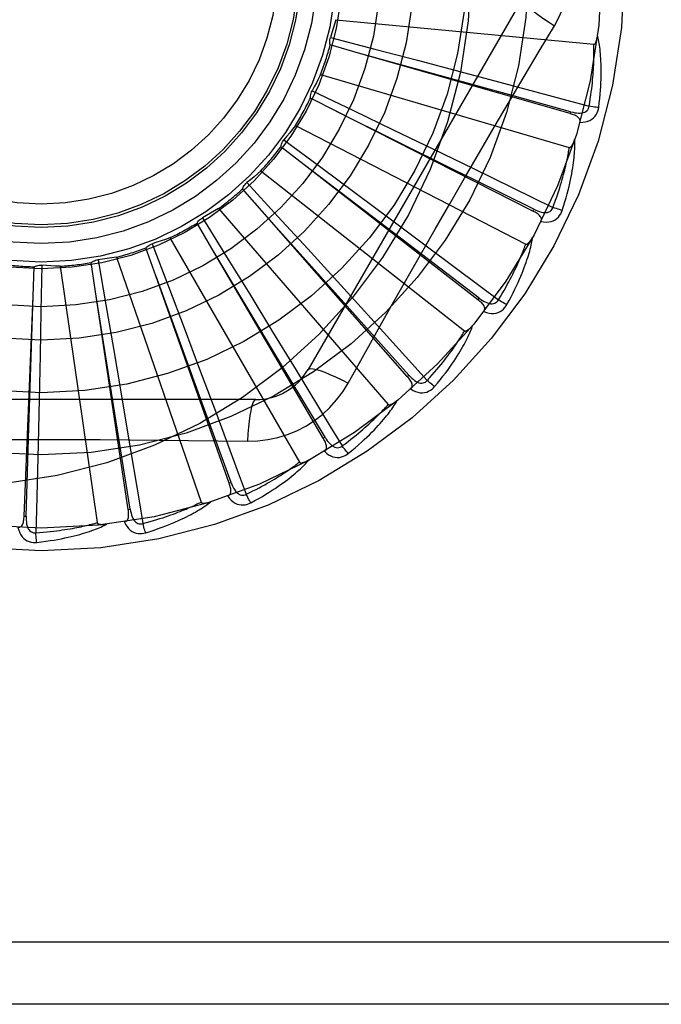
# Model space of a CAD drawing. Header units: inches. Extents: x 0 to 179, y 0 to 116.
# Tile 64 of 234: x 35.602 to 35.911, y 56.875 to 57.35. Entities that reach past the tile are written whole.
import ezdxf

# ---------------------------------------------------------------- set-up
doc = ezdxf.new("R2010")
doc.units = ezdxf.units.IN
doc.header["$LTSCALE"] = 9.8421052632
doc.header["$MEASUREMENT"] = 0
doc.linetypes.add('HIDDEN', pattern=[0.2, 0.1, -0.1])
doc.layers.add('LEFTHAND_DOOR_ASSEMBLY', color=7, linetype='CONTINUOUS')
doc.layers.add('SUBPANEL', color=7, linetype='CONTINUOUS')

msp = doc.modelspace()

# ---------------------------------------------------------------- linework, layer by layer
at = {"layer": 'LEFTHAND_DOOR_ASSEMBLY', "color": 8, "linetype": 'HIDDEN'}
for p, q in [((35.8443492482, 57.3607641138), (35.7409072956, 57.1815973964)), ((35.7542662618, 57.3503003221), (35.8786692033, 57.3384212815)), ((35.7517125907, 57.3417801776), (35.7730777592, 57.336161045)), ((35.765270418, 57.3341624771), (35.7515668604, 57.3381046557)), ((35.8672695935, 57.3049769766), (35.765270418, 57.3341624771)), ((35.7730777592, 57.336161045), (35.7936650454, 57.3307185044)), ((35.7936650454, 57.3307185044), (35.8141563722, 57.3252759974)), ((35.7469588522, 57.3238679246), (35.8668655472, 57.2886601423)), ((35.8141563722, 57.3252759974), (35.8351740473, 57.3196651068)), ((35.7428388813, 57.3159850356), (35.7627545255, 57.3064240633)), ((35.7547100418, 57.3059391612), (35.7420001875, 57.3124035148)), ((35.8493425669, 57.25797760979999), (35.7547100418, 57.3059391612)), ((35.7627545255, 57.3064240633), (35.781939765, 57.29718370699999)), ((35.8672697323, 57.3049769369), (35.8675334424, 57.3058995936)), ((35.7347811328, 57.2992961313), (35.845857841, 57.2420321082)), ((35.781939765, 57.29718370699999), (35.8010307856, 57.2879615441)), ((35.7389992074, 57.2802244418), (35.7277424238, 57.28897733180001)), ((35.7292437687, 57.29233540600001), (35.74699008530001, 57.2791781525)), ((35.8010307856, 57.2879615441), (35.820606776, 57.2784744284)), ((35.7895211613, 57.2418204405), (35.7389531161, 57.2802595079)), ((35.8228448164, 57.2152202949), (35.7389992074, 57.2802244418)), ((35.7181732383, 57.2774730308), (35.816405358, 57.200222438)), ((35.74699008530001, 57.2791781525), (35.7640798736, 57.2664739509)), ((35.7114186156, 57.271686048), (35.7263542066, 57.2554080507)), ((35.7187057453, 57.2579477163), (35.7093088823, 57.26867278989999)), ((35.7640798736, 57.2664739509), (35.7810805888, 57.2538054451)), ((35.6977354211, 57.25918736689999), (35.7795725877, 57.164742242)), ((35.7610466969, 57.2106763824), (35.7186671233, 57.2579908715)), ((35.7887340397, 57.17825039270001), (35.7187057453, 57.2579477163)), ((35.8493426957, 57.2579775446), (35.8497762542, 57.25883362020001)), ((35.6945631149, 57.23991412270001), (35.687365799, 57.2522237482)), ((35.6900076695, 57.2547832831), (35.7015927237, 57.2359728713)), ((35.7263542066, 57.2554080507), (35.7407308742, 57.2396991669)), ((35.7810805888, 57.2538054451), (35.7985073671, 57.24078499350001)), ((35.6657847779, 57.24223802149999), (35.6736005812, 57.2215750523)), ((35.6742063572, 57.24510003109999), (35.7366907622, 57.1368738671)), ((35.8234326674, 57.2159787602), (35.7895211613, 57.2418204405)), ((35.6674438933, 57.2267754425), (35.6627062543, 57.240224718)), ((35.7271927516, 57.18548396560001), (35.694533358, 57.23996380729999)), ((35.7482430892, 57.1484040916), (35.6945631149, 57.23991412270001)), ((35.7407308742, 57.2396991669), (35.7550268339, 57.224042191)), ((35.6124750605, 57.23185980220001), (35.6120513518, 57.2097721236)), ((35.6383282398, 57.21900654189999), (35.6362215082, 57.2331093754)), ((35.6396254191, 57.23450368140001), (35.643389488, 57.2127349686)), ((35.6484364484, 57.2357201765), (35.6893097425, 57.1176245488)), ((35.7015927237, 57.2359728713), (35.7127366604, 57.2178270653)), ((35.60826847, 57.216888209), (35.6088687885, 57.2311348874)), ((35.6213570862, 57.2313868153), (35.6391420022, 57.10769000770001)), ((35.689182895, 57.1671537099), (35.667424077, 57.2268298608)), ((35.7028354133, 57.12676011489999), (35.6674438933, 57.2267754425)), ((35.7550268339, 57.224042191), (35.7696745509, 57.2079589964)), ((35.6483909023, 57.15634811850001), (35.6383190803, 57.219063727)), ((35.6541521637, 57.1141007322), (35.6383282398, 57.21900654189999)), ((35.6736005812, 57.2215750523), (35.6811090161, 57.2016481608)), ((35.7127366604, 57.2178270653), (35.7238111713, 57.19974750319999)), ((35.6039528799, 57.1108834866), (35.60826847, 57.216888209)), ((35.6062911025, 57.15345773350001), (35.6082702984, 57.2169460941)), ((35.8228449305, 57.2152202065), (35.8234326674, 57.2159787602)), ((35.6120513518, 57.2097721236), (35.6116158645, 57.1884820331)), ((35.643389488, 57.2127349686), (35.6469910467, 57.1917472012)), ((35.7894548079, 57.1788838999), (35.7610466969, 57.2106763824)), ((35.6811090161, 57.2016481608), (35.6885618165, 57.181799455)), ((35.7238111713, 57.19974750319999), (35.7351504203, 57.1811828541)), ((35.6469910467, 57.1917472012), (35.650552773, 57.1708467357)), ((35.6116158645, 57.1884820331), (35.6111577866, 57.167285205)), ((35.7490707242, 57.1488897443), (35.7271927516, 57.18548396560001)), ((35.7602376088, 57.17503665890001), (35.7671406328, 57.1874118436)), ((35.6885618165, 57.181799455), (35.6961827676, 57.1614243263)), ((35.788734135, 57.1782502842), (35.7894548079, 57.1788838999)), ((35.650552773, 57.1708467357), (35.6541799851, 57.1493975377)), ((35.7156482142, 57.167014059), (35.5087643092, 57.167014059)), ((35.6111577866, 57.167285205), (35.610660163, 57.1455371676)), ((35.7037400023, 57.1270803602), (35.689182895, 57.1671537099)), ((35.6551010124, 57.11424399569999), (35.6483909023, 57.15634811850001)), ((35.6049116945, 57.1108445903), (35.6062911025, 57.15345773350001)), ((35.7482431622, 57.1484039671), (35.7490707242, 57.1488897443)), ((35.7028354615, 57.1267599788), (35.7037400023, 57.1270803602)), ((35.6541521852, 57.1141005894), (35.6551010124, 57.11424399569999)), ((35.6039528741, 57.11088334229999), (35.6049116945, 57.1108445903)), ((36.0957062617, 56.9053474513), (35.0037062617, 56.9053474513)), ((36.0957062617, 56.8753474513), (35.0337062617, 56.8753474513))]:
    msp.add_line(p, q, dxfattribs=at)
for points in [[(35.8596961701, 57.3473039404), (35.8620396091, 57.3516621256), (35.8639712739, 57.35618363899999), (35.865485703, 57.36085985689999), (35.8665734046, 57.3656402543), (35.8672278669, 57.3704730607), (35.8674479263, 57.3753474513)], [(35.844349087, 57.3607638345), (35.8442861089, 57.3601957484), (35.8446159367, 57.3594114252), (35.8453196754, 57.3584409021), (35.84638438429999, 57.35728938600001), (35.847811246, 57.3559571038), (35.8495905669, 57.3544610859), (35.8516987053, 57.3528222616), (35.8541092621, 57.3510644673), (35.8568015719, 57.3492066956), (35.8596978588, 57.3473028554)], [(35.7542662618, 57.3503003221), (35.7536751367, 57.3481521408), (35.7530524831, 57.3460160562), (35.7523983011, 57.3438920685), (35.7517125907, 57.3417801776)], [(35.8379493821, 57.3106819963), (35.8524049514, 57.3350941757), (35.8596961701, 57.3473039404)], [(35.7515668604, 57.3381046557), (35.7514455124, 57.3387139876), (35.75138295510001, 57.3393294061), (35.7513795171, 57.3399568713), (35.751433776, 57.34058108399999), (35.751544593, 57.34118680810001), (35.7517125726, 57.3417801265)], [(35.8786692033, 57.3384212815), (35.87884139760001, 57.3384375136), (35.879000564, 57.33849381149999), (35.8791462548, 57.3385940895), (35.8792798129, 57.3387266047), (35.8794019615, 57.3388818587), (35.8795141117, 57.3390570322), (35.8796174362, 57.3392459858), (35.8797133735, 57.33944918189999), (35.8798037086, 57.3396653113), (35.879888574, 57.3398935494), (35.8799686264, 57.3401328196), (35.8800440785, 57.340382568), (35.8801152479, 57.3406414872), (35.88018247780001, 57.3409107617), (35.880246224, 57.3411907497), (35.8803064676, 57.3414826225), (35.8803636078, 57.34178748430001), (35.8804168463, 57.3421058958), (35.8804654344, 57.3424389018), (35.8805096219, 57.342786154)], [(35.8810682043, 57.3079551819), (35.8813387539, 57.31016756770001), (35.8815685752, 57.3122887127), (35.8817603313, 57.3143160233), (35.8819169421, 57.316255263), (35.8820407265, 57.31811037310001), (35.8821344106, 57.31988466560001), (35.8822002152, 57.3215818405), (35.8822406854, 57.3232050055), (35.88225797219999, 57.3247576), (35.8822545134, 57.3262425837), (35.8822324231, 57.3276632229), (35.8821940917, 57.3290222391), (35.8821422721, 57.330322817), (35.8820774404, 57.33156699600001), (35.8820007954, 57.33275738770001), (35.8819122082, 57.3338955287), (35.8818113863, 57.3349832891), (35.8816993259, 57.3360222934), (35.8815762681, 57.33701416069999), (35.8814437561, 57.3379608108), (35.8813028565, 57.3388640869), (35.8811549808, 57.339725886), (35.8810020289, 57.3405479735), (35.8808433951, 57.3413326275), (35.8806787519, 57.34208303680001), (35.8805087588, 57.3427982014)], [(35.8764345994, 57.3085611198), (35.8767380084, 57.3103863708), (35.8770138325, 57.3121408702), (35.8772611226, 57.31382320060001), (35.8774827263, 57.3154376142), (35.8776806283, 57.3169870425), (35.8778564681, 57.3184740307), (35.8780120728, 57.31990131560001), (35.8781488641, 57.3212712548), (35.87826845, 57.3225864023), (35.8783720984, 57.3238489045), (35.87846122, 57.3250611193), (35.8785369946, 57.3262249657), (35.878600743, 57.32734252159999), (35.87865345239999, 57.32841566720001), (35.8786963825, 57.3294464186), (35.8787300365, 57.33043644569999), (35.8787552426, 57.3313876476), (35.878772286, 57.33230135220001), (35.8787815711, 57.3331791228), (35.8787835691, 57.3340221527), (35.8787787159, 57.3348317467), (35.8787675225, 57.33560913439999), (35.8787504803, 57.3363555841), (35.8787280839, 57.3370722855), (35.8787010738, 57.3377610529), (35.8786692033, 57.3384212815)], [(35.8675334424, 57.3058995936), (35.8364357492, 57.31451551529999), (35.8264467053, 57.31728654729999), (35.7652145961, 57.3341779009)], [(35.7469588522, 57.3238679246), (35.7459718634, 57.3218704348), (35.7449562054, 57.3198907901), (35.743911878, 57.3179289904), (35.7428388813, 57.3159850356)], [(35.8351740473, 57.3196651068), (35.8657684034, 57.3114386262), (35.8764345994, 57.3085611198)], [(35.7420001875, 57.3124035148), (35.7419963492, 57.3130248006), (35.742051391, 57.3136409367), (35.7421667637, 57.3142577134), (35.7423381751, 57.31486037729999), (35.7425616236, 57.3154341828), (35.7428388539, 57.3159849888)], [(35.7671406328, 57.1874118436), (35.7810403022, 57.2121011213), (35.7880333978, 57.2244729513), (35.7950679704, 57.2368423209), (35.8021245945, 57.2491991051), (35.8092294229, 57.2615385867), (35.8163613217, 57.27386381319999), (35.8235353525, 57.2861585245), (35.8307322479, 57.29844075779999), (35.8379493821, 57.3106819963)], [(35.867533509, 57.3059010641), (35.8685392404, 57.3056450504), (35.8695024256, 57.3054495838), (35.87042612, 57.3053169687), (35.8713072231, 57.3052499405), (35.8721459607, 57.3052531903), (35.8729356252, 57.3053288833), (35.8736737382, 57.30547715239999), (35.8743442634, 57.30570568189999), (35.874929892, 57.3060206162), (35.8754280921, 57.30641684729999), (35.8758301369, 57.3068938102), (35.8761343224, 57.3074257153), (35.8763360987, 57.30798351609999), (35.8764356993, 57.3085653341)], [(35.8719872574, 57.30078527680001), (35.8733447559, 57.3008316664), (35.8745965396, 57.30100300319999), (35.8757509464, 57.30129962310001), (35.8767965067, 57.3017179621), (35.8777323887, 57.3022556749), (35.8785539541, 57.3029020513), (35.8792596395, 57.3036556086), (35.8798493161, 57.3044817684), (35.8803151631, 57.3053570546), (35.8806710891, 57.3062475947), (35.8809218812, 57.3071093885), (35.8810682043, 57.3079551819)], [(35.8810682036, 57.3079551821), (35.8804505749, 57.3080068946), (35.8797473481, 57.30808091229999), (35.8789825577, 57.308174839), (35.8781655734, 57.3082875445), (35.8773060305, 57.3084179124), (35.8764346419, 57.3085613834)], [(35.8497762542, 57.25883362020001), (35.8208711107, 57.2731791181), (35.8115870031, 57.2777905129), (35.7546581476, 57.3059648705)], [(35.8719862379, 57.30078195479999), (35.8720695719, 57.30123645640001), (35.8720650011, 57.3016681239), (35.8719677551, 57.3020791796), (35.8717921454, 57.30246295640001), (35.871549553, 57.3028111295), (35.8712439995, 57.3031308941), (35.8708808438, 57.3034261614), (35.8704674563, 57.3036984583), (35.8700110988, 57.3039496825), (35.8695174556, 57.3041826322), (35.8689939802, 57.3044002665), (35.8684426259, 57.304604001), (35.867868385, 57.30479653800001), (35.8672695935, 57.3049769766)], [(35.7347811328, 57.2992961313), (35.7334339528, 57.2975215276), (35.7320619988, 57.2957698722), (35.7306652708, 57.294041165), (35.7292437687, 57.29233540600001)], [(35.7277424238, 57.28897733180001), (35.727856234, 57.2895881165), (35.7280268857, 57.29018270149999), (35.7282568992, 57.2907664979), (35.7285392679, 57.2913258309), (35.7288672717, 57.2918469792), (35.7292437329, 57.2923353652)], [(35.8634554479, 57.2582905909), (35.864139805, 57.260411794), (35.8647669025, 57.2624511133), (35.8653388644, 57.2644054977), (35.8658596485, 57.2662800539), (35.8663322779, 57.2680782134), (35.8667600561, 57.2698027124), (35.867145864, 57.27145676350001), (35.8674927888, 57.2730429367), (35.8678035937, 57.2745642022), (35.86808123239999, 57.276023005), (35.8683283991, 57.277422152), (35.8685479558, 57.2787638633), (35.8687432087, 57.2800507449), (35.8689150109, 57.2812847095), (35.8690650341, 57.2824680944), (35.8691934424, 57.283602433), (35.8693003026, 57.2846896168), (35.8693869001, 57.2857310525), (35.8694537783, 57.2867282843), (35.8695028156, 57.2876829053), (35.8695354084, 57.2885965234), (35.8695533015, 57.2894707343), (35.8695586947, 57.290306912), (35.8695514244, 57.2911074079), (35.86953177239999, 57.2918754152), (35.8695001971, 57.2926098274)], [(35.8668655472, 57.2886601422), (35.8670377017, 57.288643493), (35.8672046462, 57.2886686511), (35.867366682, 57.28873954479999), (35.8675229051, 57.2888443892), (35.8676722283, 57.2889737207), (35.8678155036, 57.2891245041), (35.8679527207, 57.2892904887), (35.8680853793, 57.2894718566), (35.8682149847, 57.28966698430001), (35.8683415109, 57.28987503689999), (35.8684653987, 57.29009483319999), (35.8685867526, 57.29032578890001), (35.8687056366, 57.29056656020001), (35.8688226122, 57.29081824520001), (35.8689381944, 57.2910811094), (35.8690525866, 57.2913563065), (35.8691680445, 57.2916499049), (35.8692789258, 57.2919474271), (35.8693797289, 57.292234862), (35.8694722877, 57.29251688)], [(35.8590202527, 57.25976249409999), (35.8596636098, 57.2614973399), (35.8602664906, 57.26316793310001), (35.860827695, 57.2647730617), (35.8613508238, 57.266316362), (35.8618383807, 57.2678003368), (35.8622924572, 57.2692271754), (35.86271536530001, 57.270599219), (35.8631089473, 57.2719185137), (35.8634752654, 57.273187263), (35.8638159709, 57.2744073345), (35.8641328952, 57.2755807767), (35.8644275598, 57.2767092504), (35.864701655, 57.2777945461), (35.8649565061, 57.2788383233), (35.8651937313, 57.27984232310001), (35.865414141, 57.28080809), (35.8656189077, 57.2817373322), (35.8658085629, 57.2826312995), (35.8659837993, 57.2834914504), (35.8661453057, 57.2843188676), (35.8662937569, 57.2851147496), (35.8664298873, 57.2858802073), (35.8665544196, 57.2866163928), (35.8666680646, 57.2873243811), (35.8667718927, 57.28800581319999), (35.8668655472, 57.2886601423)], [(35.7181732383, 57.2774730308), (35.7165145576, 57.275985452), (35.7148358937, 57.2745250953), (35.7131372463, 57.27309196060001), (35.7114186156, 57.271686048)], [(35.820606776, 57.2784744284), (35.8490913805, 57.2646065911), (35.8590202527, 57.25976249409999)], [(35.7093088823, 57.26867278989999), (35.7095362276, 57.2692509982), (35.7098163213, 57.26980254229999), (35.7101526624, 57.2703322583), (35.7105357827, 57.2708280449), (35.7109564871, 57.2712777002), (35.7114185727, 57.2716860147)], [(35.6977354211, 57.25918736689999), (35.6958251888, 57.258040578), (35.6939004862, 57.2569243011), (35.6919613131, 57.25583853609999), (35.6900076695, 57.2547832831)], [(35.8531800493, 57.2529657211), (35.8533479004, 57.2533962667), (35.8534251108, 57.2538210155), (35.8534074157, 57.2542430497), (35.853307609, 57.2546531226), (35.8531352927, 57.2550409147), (35.8528957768, 57.2554127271), (35.8525950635, 57.2557713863), (35.8522406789, 57.2561169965), (35.851840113, 57.25645004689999), (35.8513994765, 57.2567722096), (35.8509266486, 57.2570849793), (35.850423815, 57.25738937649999), (35.8498963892, 57.2576871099), (35.8493425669, 57.25797760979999)], [(35.8497765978, 57.25883505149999), (35.8507157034, 57.2583933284), (35.8516244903, 57.2580191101), (35.8525063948, 57.2577140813), (35.85335889, 57.2574815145), (35.8541830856, 57.2573259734), (35.8549728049, 57.2572508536), (35.8557256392, 57.2572567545), (35.8564272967, 57.2573542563), (35.857061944, 57.2575526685), (35.8576261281, 57.2578474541), (35.8581111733, 57.2582397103), (35.8585105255, 57.2587044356), (35.8588142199, 57.2592139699), (35.8590221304, 57.2597664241)], [(35.8531816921, 57.2529688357), (35.8545234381, 57.2527574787), (35.8557850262, 57.2526888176), (35.856974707, 57.25276160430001), (35.8580805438, 57.2529745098), (35.8591012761, 57.2533253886), (35.8600303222, 57.25380460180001), (35.8608658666, 57.25441098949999), (35.8616012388, 57.2551106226), (35.8622243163, 57.255881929), (35.8627423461, 57.2566890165), (35.8631517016, 57.2574877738), (35.8634554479, 57.2582905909)], [(35.8634554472, 57.2582905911), (35.8628587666, 57.2584582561), (35.8621822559, 57.2586640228), (35.8614490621, 57.2589009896), (35.8606681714, 57.2591662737), (35.8598488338, 57.25945695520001), (35.8590203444, 57.25976274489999)], [(35.687365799, 57.2522237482), (35.6876984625, 57.2527484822), (35.688077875, 57.25323705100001), (35.6885083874, 57.2536935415), (35.6889784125, 57.2541078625), (35.689476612, 57.25446977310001), (35.6900076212, 57.2547832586)], [(35.6627062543, 57.240224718), (35.6631322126, 57.2406770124), (35.6635972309, 57.2410849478), (35.6641063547, 57.24145171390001), (35.6646462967, 57.2417695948), (35.6652039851, 57.2420306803), (35.6657847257, 57.2422380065)], [(35.6742063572, 57.24510003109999), (35.6721136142, 57.24433548), (35.6700124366, 57.243603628), (35.6679028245, 57.24290447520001), (35.6657847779, 57.24223802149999)], [(35.8326854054, 57.2151414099), (35.8336454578, 57.2167231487), (35.8345536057, 57.2182494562), (35.835408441, 57.2197193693), (35.8362141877, 57.2211357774), (35.8369737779, 57.2225006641), (35.8376896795, 57.2238157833), (35.8383646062, 57.2250829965), (35.8390007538, 57.2263039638), (35.8396005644, 57.2274804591), (35.840166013, 57.2286140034), (35.8406992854, 57.2297062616), (35.8412021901, 57.2307585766), (35.8416767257, 57.2317723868), (35.8421245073, 57.2327490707), (35.8425474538, 57.2336900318), (35.842946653, 57.2345966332), (35.8433235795, 57.2354703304), (35.8436789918, 57.2363122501), (35.8440138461, 57.2371236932), (35.8443290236, 57.2379055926), (35.8446254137, 57.23865899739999), (35.8449039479, 57.2393848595), (35.8451655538, 57.2400841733), (35.8454111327, 57.2407578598), (35.8456420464, 57.241407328), (35.845857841, 57.2420321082)], [(35.8367618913, 57.2128567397), (35.8378353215, 57.2148100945), (35.8388370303, 57.2166938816), (35.8397685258, 57.2185047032), (35.8406346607, 57.22024682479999), (35.841439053, 57.22192304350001), (35.8421854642, 57.223535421), (35.8428773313, 57.2250865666), (35.843518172, 57.2265784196), (35.8441112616, 57.2280133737), (35.8446599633, 57.2293932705), (35.8451674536, 57.23072035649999), (35.8456369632, 57.23199626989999), (35.8460722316, 57.2332229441), (35.8464744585, 57.2344020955), (35.84684572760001, 57.23553570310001), (35.8471864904, 57.2366252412), (35.8474971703, 57.23767255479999), (35.847779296, 57.2386787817), (35.8480336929, 57.2396453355), (35.8482625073, 57.2405734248), (35.8484674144, 57.2414643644), (35.8486504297, 57.2423193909), (35.8488139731, 57.2431394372), (35.848958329, 57.243926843), (35.8490843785, 57.2446846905), (35.8491923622, 57.2454118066)], [(35.845857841, 57.2420321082), (35.8460237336, 57.2419831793), (35.84619242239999, 57.2419762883), (35.8463649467, 57.2420152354), (35.8465381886, 57.24208861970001), (35.8467092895, 57.2421873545), (35.8468785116, 57.242308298), (35.8470446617, 57.2424453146), (35.8472092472, 57.24259829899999), (35.8473734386, 57.2427653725), (35.8475370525, 57.24294572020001), (35.8477002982, 57.2431380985), (35.8478631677, 57.2433419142), (35.8480254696, 57.2435558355), (35.848187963, 57.2437808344), (35.8483512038, 57.2440170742), (35.8485156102, 57.2442656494), (35.8486818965, 57.2445273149), (35.8488497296, 57.2448032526), (35.8490190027, 57.245095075), (35.8491897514, 57.2454022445)], [(35.7985073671, 57.24078499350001), (35.8238527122, 57.2217770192), (35.8326854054, 57.2151414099)], [(35.6088687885, 57.2311348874), (35.6094323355, 57.2313964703), (35.61001565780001, 57.2316023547), (35.6106246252, 57.2317536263), (35.6112440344, 57.2318480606), (35.6118588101, 57.2318831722), (35.6124750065, 57.2318598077)], [(35.6213570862, 57.2313868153), (35.6191300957, 57.2314548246), (35.6169074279, 57.2315563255), (35.61468908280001, 57.231691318), (35.6124750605, 57.23185980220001)], [(35.6362215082, 57.2331093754), (35.6367253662, 57.233472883), (35.6372591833, 57.2337854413), (35.6378285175, 57.2340492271), (35.6384188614, 57.2342591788), (35.6390158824, 57.2344100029), (35.639625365, 57.2345036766)], [(35.6484364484, 57.2357201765), (35.6462368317, 57.23536549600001), (35.6440351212, 57.23504452), (35.641831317, 57.2347572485), (35.6396254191, 57.23450368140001)], [(35.8256641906, 57.2095722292), (35.8259106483, 57.2099635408), (35.8260669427, 57.2103661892), (35.8261294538, 57.2107839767), (35.8261090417, 57.21120549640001), (35.8260132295, 57.2116188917), (35.825848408, 57.2120293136), (35.8256210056, 57.2124384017), (35.8253384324, 57.21284483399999), (35.8250081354, 57.21324767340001), (35.8246364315, 57.21364740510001), (35.8242313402, 57.2140440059), (35.823795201, 57.2144380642), (35.823333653, 57.2148302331), (35.8228448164, 57.2152202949)], [(35.8234332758, 57.21598010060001), (35.8242718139, 57.21536863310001), (35.8250933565, 57.2148291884), (35.8259015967, 57.2143627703), (35.8266946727, 57.2139730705), (35.8274745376, 57.21366436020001), (35.8282357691, 57.2134411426), (35.82897611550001, 57.213304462), (35.8296835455, 57.2132674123), (35.8303442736, 57.2133421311), (35.8309540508, 57.213524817), (35.8315045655, 57.2138181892), (35.8319846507, 57.2141989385), (35.8323792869, 57.21464179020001), (35.8326879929, 57.2151449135)], [(35.82566664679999, 57.2095754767), (35.8269441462, 57.209114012), (35.8281699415, 57.2088078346), (35.8293518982, 57.2086541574), (35.8304780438, 57.2086539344), (35.8315467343, 57.2088052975), (35.8325496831, 57.2091000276), (35.8334848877, 57.20953732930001), (35.8343393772, 57.21008514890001), (35.8350971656, 57.2107245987), (35.8357585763, 57.2114190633), (35.8363117, 57.2121259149), (35.8367618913, 57.2128567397)], [(35.8367618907, 57.2128567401), (35.8362077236, 57.2131342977), (35.83558238, 57.2134643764), (35.8349072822, 57.2138358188), (35.8341907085, 57.2142440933), (35.8334411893, 57.2146845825), (35.8326855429, 57.2151416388)], [(35.7696745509, 57.2079589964), (35.7909645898, 57.1844978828), (35.7983818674, 57.1763105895)], [(35.7983818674, 57.1763105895), (35.7996239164, 57.17768205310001), (35.8008045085, 57.1790089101), (35.8019220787, 57.1802904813), (35.8029813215, 57.1815288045), (35.8039854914, 57.1827252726), (35.8049373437, 57.1838811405), (35.8058398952, 57.1849977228), (35.8066956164, 57.186076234), (35.8075072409, 57.18711795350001), (35.8082769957, 57.1881240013), (35.8090073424, 57.1890955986), (35.8097003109, 57.1900337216), (35.8103581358, 57.1909394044), (35.8109826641, 57.1918136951), (35.8115760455, 57.19265760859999), (35.8121396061, 57.1934722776), (35.8126750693, 57.1942588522), (35.8131833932, 57.1950182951), (35.8136657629, 57.1957517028), (35.8141232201, 57.1964598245), (35.8145568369, 57.1971435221), (35.8149677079, 57.1978035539), (35.8153569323, 57.198440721), (35.8157255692, 57.199055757), (35.8160752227, 57.1996497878), (35.816405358, 57.200222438)], [(35.8019523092, 57.1732957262), (35.803376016, 57.1750106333), (35.8047161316, 57.1766708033), (35.805973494, 57.17827261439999), (35.8071536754, 57.1798193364), (35.8082607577, 57.1813130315), (35.8092988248, 57.18275501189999), (35.8102717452, 57.1841471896), (35.8111833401, 57.185490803), (35.8120372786, 57.1867875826), (35.8128372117, 57.1880387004), (35.8135866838, 57.1892457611), (35.8142891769, 57.19040976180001), (35.814948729, 57.1915318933), (35.815566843, 57.192613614), (35.8161459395, 57.1936564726), (35.8166867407, 57.1946618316), (35.8171900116, 57.1956314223), (35.8176574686, 57.1965660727), (35.8180901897, 57.1974670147), (35.8184905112, 57.1983350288), (35.8188603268, 57.1991710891), (35.8192018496, 57.1999760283), (35.8195176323, 57.2007503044), (35.8198083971, 57.2014961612), (35.8200755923, 57.2022164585), (35.8203192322, 57.2029099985)], [(35.816405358, 57.200222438), (35.8165589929, 57.200142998), (35.8167233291, 57.20010430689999), (35.8169001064, 57.2001098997), (35.8170841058, 57.2001491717), (35.8172708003, 57.20021374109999), (35.817459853, 57.2003004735), (35.8176489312, 57.2004035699), (35.8178394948, 57.2005226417), (35.818032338, 57.2006556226), (35.8182271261, 57.2008017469), (35.8184238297, 57.2009597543), (35.8186223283, 57.20112906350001), (35.818822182, 57.20130840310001), (35.8190243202, 57.201498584), (35.8192293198, 57.20169966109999), (35.8194377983, 57.20191263), (35.8196541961, 57.202142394), (35.8198676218, 57.2023772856), (35.8200674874, 57.2026060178), (35.8202573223, 57.2028323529)], [(35.7351504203, 57.1811828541), (35.7516156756, 57.1541165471), (35.7573494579, 57.1446734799)], [(35.7409072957, 57.1815973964), (35.7413677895, 57.1819362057), (35.7422121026, 57.1820427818), (35.7434045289, 57.181918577), (35.7449340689, 57.1815722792), (35.7468012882, 57.181002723), (35.7489865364, 57.18020979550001), (35.751459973, 57.1792034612), (35.7541874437, 57.1779947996), (35.7571418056, 57.1765924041), (35.7602376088, 57.17503665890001)], [(35.711664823, 57.1469931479), (35.7165990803, 57.1471432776), (35.7214664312, 57.1477274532), (35.7262518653, 57.1487431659), (35.7309222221, 57.1501815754), (35.7354533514, 57.1520351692), (35.739802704, 57.1542879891), (35.7439311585, 57.1569258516), (35.7478078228, 57.1599226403), (35.7513993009, 57.16324946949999), (35.7546834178, 57.1668908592), (35.7576324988, 57.1708240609), (35.7602376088, 57.17503665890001)], [(35.7904340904, 57.17217150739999), (35.7907498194, 57.1725086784), (35.7909792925, 57.1728742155), (35.7911197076, 57.1732725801), (35.7911794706, 57.17369038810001), (35.7911636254, 57.1741144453), (35.7910794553, 57.1745486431), (35.7909335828, 57.1749933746), (35.7907330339, 57.1754459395), (35.7904849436, 57.17590400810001), (35.7901956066, 57.1763668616), (35.7898728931, 57.1768329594), (35.7895192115, 57.17730243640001), (35.7891402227, 57.17777486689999), (35.7887340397, 57.17825039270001)], [(35.789455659, 57.17888510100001), (35.7901633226, 57.1781259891), (35.7908679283, 57.1774408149), (35.7915732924, 57.17682986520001), (35.7922782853, 57.1762971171), (35.7929856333, 57.1758463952), (35.7936908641, 57.17548314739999), (35.7943919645, 57.1752088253), (35.7950795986, 57.1750385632), (35.7957425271, 57.1749868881), (35.7963758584, 57.1750508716), (35.7969719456, 57.1752347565), (35.7975154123, 57.1755177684), (35.7979867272, 57.1758779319), (35.7983850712, 57.1763135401)], [(35.8019523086, 57.1732957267), (35.8014606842, 57.1736731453), (35.8009091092, 57.1741156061), (35.80031650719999, 57.1746080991), (35.7996901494, 57.17514460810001), (35.7990375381, 57.1757189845), (35.7983820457, 57.1763107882)], [(35.7904365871, 57.1721735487), (35.7916036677, 57.171478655), (35.7927493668, 57.1709460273), (35.7938808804, 57.17057144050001), (35.7949866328, 57.170358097), (35.7960646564, 57.1703044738), (35.7971052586, 57.1704040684), (35.7981063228, 57.17065647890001), (35.799049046, 57.1710326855), (35.7999141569, 57.1715171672), (35.8006950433, 57.1720739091), (35.8013719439, 57.17266330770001), (35.8019523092, 57.1732957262)], [(35.7156478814, 57.1670140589), (35.7151244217, 57.166784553), (35.7146100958, 57.1661067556), (35.7141214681, 57.1650120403), (35.7136565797, 57.1635142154), (35.7132162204, 57.1616123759), (35.7128102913, 57.1593234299), (35.7124450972, 57.1566783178), (35.7121280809, 57.1537118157), (35.7118653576, 57.1504513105), (35.7116647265, 57.1469911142)], [(35.7602848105, 57.1410373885), (35.7620073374, 57.1424518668), (35.7636374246, 57.14382841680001), (35.7651752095, 57.14516332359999), (35.7666267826, 57.14645874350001), (35.7679965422, 57.14771592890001), (35.7692887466, 57.1489353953), (35.7705075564, 57.1501182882), (35.7716569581, 57.15126510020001), (35.772740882, 57.1523768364), (35.7737631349, 57.1534539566), (35.7747275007, 57.1544973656), (35.7756375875, 57.1555073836), (35.7764975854, 57.1564844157), (35.7773092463, 57.1574296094), (35.77807524, 57.1583440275), (35.7787965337, 57.1592288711), (35.7794742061, 57.1600856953), (35.7801100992, 57.1609149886), (35.7807055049, 57.1617177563), (35.7812628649, 57.162494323), (35.7817842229, 57.16324528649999), (35.7822719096, 57.16397104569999), (35.7827285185, 57.1646715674), (35.7831551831, 57.1653489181), (35.7835538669, 57.1660056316), (35.7839243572, 57.1666405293)], [(35.7795725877, 57.164742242), (35.779708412, 57.164635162), (35.7798624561, 57.1645660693), (35.7800370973, 57.1645381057), (35.7802252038, 57.1645418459), (35.7804207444, 57.1645699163), (35.7806227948, 57.1646193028), (35.7808279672, 57.1646847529), (35.7810376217, 57.16476560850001), (35.7812521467, 57.1648596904), (35.781471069, 57.16496631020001), (35.7816941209, 57.1650842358), (35.7819210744, 57.1652129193), (35.7821512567, 57.1653511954), (35.782385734, 57.1654996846), (35.7826250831, 57.1656583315), (35.7828700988, 57.165827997), (35.783121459, 57.1660088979), (35.7833800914, 57.16620291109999), (35.7836472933, 57.1664122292), (35.7839226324, 57.1666361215)], [(35.6961827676, 57.1614243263), (35.707228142, 57.13173107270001), (35.7110711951, 57.1213735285)], [(35.7573494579, 57.1446734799), (35.7588286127, 57.1457850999), (35.7602389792, 57.1468645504), (35.7615788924, 57.1479114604), (35.7628533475, 57.1489269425), (35.7640658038, 57.1499117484), (35.7652192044, 57.1508665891), (35.7663167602, 57.1517921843), (35.767361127, 57.1526892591), (35.7683552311, 57.1535585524), (35.7693014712, 57.1544007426), (35.7702024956, 57.1552165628), (35.7710604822, 57.1560065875), (35.771877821, 57.15677140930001), (35.7726565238, 57.1575117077), (35.7733988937, 57.1582280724), (35.7741064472, 57.15892136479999), (35.7747810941, 57.1595923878), (35.7754239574, 57.1602419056), (35.7760364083, 57.16087077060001), (35.7766196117, 57.1614795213), (35.777174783, 57.1620688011), (35.7777031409, 57.1626391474), (35.7782059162, 57.1631911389), (35.7786842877, 57.1637252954), (35.7791400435, 57.1642424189), (35.7795725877, 57.164742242)], [(35.5269164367, 57.1472025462), (35.5552478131, 57.1475097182), (35.56945867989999, 57.1476394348), (35.5836881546, 57.1477320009), (35.5979177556, 57.1477991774), (35.6121564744, 57.1478159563), (35.626396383, 57.147802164), (35.6406309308, 57.1477366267), (35.65486610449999, 57.147645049), (35.6690758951, 57.1475154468)], [(35.6541799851, 57.1493975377), (35.65940627, 57.118150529), (35.6612196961, 57.1072528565)], [(35.6690758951, 57.1475154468), (35.6974452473, 57.1472026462), (35.711664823, 57.1469931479)], [(35.748761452, 57.1421128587), (35.7491356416, 57.1423844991), (35.7494303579, 57.14270020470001), (35.7496436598, 57.1430648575), (35.7497813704, 57.1434638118), (35.7498460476, 57.1438832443), (35.7498455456, 57.1443255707), (35.74978644, 57.1447899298), (35.7496751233, 57.14527232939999), (35.7495181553, 57.1457691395), (35.7493216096, 57.1462784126), (35.7490929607, 57.146797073), (35.7488345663, 57.147324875), (35.748551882, 57.1478603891), (35.7482430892, 57.1484040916)], [(35.7490717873, 57.1488907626), (35.7496229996, 57.1480114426), (35.7501852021, 57.147205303), (35.7507621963, 57.14647190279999), (35.7513536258, 57.1458153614), (35.7519628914, 57.1452389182), (35.7525866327, 57.1447487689), (35.7532231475, 57.1443467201), (35.7538661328, 57.1440493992), (35.7545073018, 57.1438731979), (35.7551412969, 57.1438161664), (35.7557614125, 57.143883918), (35.7563486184, 57.1440589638), (35.7568795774, 57.1443234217), (35.7573531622, 57.1446757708)], [(35.610660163, 57.1455371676), (35.6098784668, 57.1138657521), (35.6095967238, 57.1028218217)], [(35.7487648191, 57.142114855), (35.7497792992, 57.1412116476), (35.7508034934, 57.1404718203), (35.7518436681, 57.1398898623), (35.7528890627, 57.1394711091), (35.7539374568, 57.1392144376), (35.7549781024, 57.1391152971), (35.756008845, 57.13917369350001), (35.7570057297, 57.13936469), (35.7579468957, 57.13967669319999), (35.7588190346, 57.1400755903), (35.7595952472, 57.1405262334), (35.7602848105, 57.1410373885)], [(35.7602848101, 57.1410373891), (35.7598734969, 57.1415010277), (35.7594156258, 57.142039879), (35.75892693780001, 57.14263562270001), (35.7584134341, 57.14328097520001), (35.7578813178, 57.14396847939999), (35.7573496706, 57.1446736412)], [(35.7110711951, 57.1213735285), (35.7127339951, 57.1221851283), (35.7143231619, 57.1229781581), (35.7158369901, 57.1237525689), (35.7172805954, 57.12450850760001), (35.7186575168, 57.125246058), (35.7199707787, 57.1259653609), (35.7212236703, 57.12666651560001), (35.7224189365, 57.1273497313), (35.7235595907, 57.12801518), (35.7246481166, 57.12866307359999), (35.7256872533, 57.1292936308), (35.7266792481, 57.1299070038), (35.72762656, 57.13050332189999), (35.728531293, 57.1310828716), (35.7293958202, 57.1316457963), (35.7302217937, 57.1321926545), (35.7310112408, 57.13272387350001), (35.7317654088, 57.1332399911), (35.7324858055, 57.1337415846), (35.7331736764, 57.13422896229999), (35.733830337, 57.1347025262), (35.7344570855, 57.1351625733), (35.73505524, 57.1356094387), (35.7356260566, 57.1360434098), (35.7361714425, 57.1364649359), (35.7366907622, 57.1368738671)], [(35.7132653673, 57.117247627), (35.7152244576, 57.1183105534), (35.7170856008, 57.1193537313), (35.7188482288, 57.12037348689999), (35.7205187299, 57.12137078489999), (35.72210166, 57.12234602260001), (35.7236012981, 57.1232989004), (35.7250219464, 57.1242297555), (35.7263676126, 57.1251383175), (35.727642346, 57.1260248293), (35.7288499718, 57.1268890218), (35.7299943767, 57.1277310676), (35.7310791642, 57.1285505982), (35.7321085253, 57.1293472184), (35.7330843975, 57.1301217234), (35.7340096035, 57.13087465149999), (35.7348853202, 57.1316069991), (35.7357129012, 57.132320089), (35.7364942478, 57.1330140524), (35.7372308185, 57.1336896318), (35.7379250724, 57.1343466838), (35.7385791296, 57.1349854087), (35.739195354, 57.1356057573), (35.739776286, 57.1362072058), (35.7403234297, 57.1367915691), (35.7408391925, 57.1373609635), (35.7413231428, 57.137914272)], [(35.7366907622, 57.1368738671), (35.736803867, 57.1367430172), (35.7369420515, 57.1366460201), (35.7371082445, 57.1365855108), (35.7372936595, 57.1365535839), (35.7374909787, 57.1365441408), (35.7376987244, 57.1365543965), (35.7379125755, 57.1365798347), (35.7381337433, 57.1366195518), (35.7383621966, 57.1366713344), (35.7385973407, 57.1367345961), (35.7388386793, 57.1368081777), (35.7390858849, 57.1368915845), (35.7393380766, 57.1369837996), (35.7395964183, 57.13708523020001), (35.7398614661, 57.137195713), (35.7401341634, 57.137315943), (35.7404155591, 57.1374461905), (35.7407058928, 57.13758756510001), (35.74100582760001, 57.1377414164), (35.7413151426, 57.1379072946)], [(35.7021540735, 57.1204846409), (35.7025726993, 57.1206804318), (35.7029217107, 57.1209345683), (35.7032001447, 57.12125222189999), (35.7034108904, 57.121617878), (35.7035537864, 57.1220174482), (35.7036370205, 57.1224518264), (35.7036668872, 57.1229189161), (35.7036489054, 57.1234135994), (35.7035888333, 57.1239310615), (35.7034922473, 57.1244682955), (35.7033658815, 57.1250209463), (35.7032120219, 57.1255882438), (35.7030357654, 57.126167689), (35.7028354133, 57.12676011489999)], [(35.7037412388, 57.1270811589), (35.70411607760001, 57.12611341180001), (35.7045155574, 57.1252154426), (35.7049433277, 57.1243860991), (35.705399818, 57.1236294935), (35.7058889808, 57.12294816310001), (35.7064086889, 57.1223488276), (35.7069576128, 57.12183358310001), (35.7075327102, 57.12141994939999), (35.7081289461, 57.1211255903), (35.7087406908, 57.120949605), (35.70936242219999, 57.1208987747), (35.7099721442, 57.1209595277), (35.710543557, 57.1211187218), (35.711075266, 57.1213750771)], [(35.702157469, 57.1204857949), (35.7029826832, 57.1194069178), (35.7038483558, 57.11848663), (35.7047595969, 57.1177183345), (35.7057068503, 57.1171093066), (35.706687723, 57.1166588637), (35.7076908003, 57.1163645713), (35.7087139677, 57.1162268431), (35.7097289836, 57.1162257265), (35.7107121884, 57.1163539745), (35.7116440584, 57.1165806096), (35.7124915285, 57.1168762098), (35.7132653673, 57.117247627)], [(35.7132653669, 57.1172476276), (35.7129492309, 57.1177807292), (35.7126016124, 57.1183964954), (35.7122345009, 57.1190739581), (35.7118524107, 57.1198048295), (35.7114600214, 57.1205806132), (35.7110714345, 57.1213736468)], [(35.6522956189, 57.10806765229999), (35.6527436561, 57.10818065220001), (35.65313440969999, 57.1083641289), (35.6534679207, 57.1086233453), (35.6537440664, 57.1089425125), (35.6539599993, 57.1093078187), (35.6541239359, 57.1097185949), (35.6542416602, 57.1101715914), (35.6543176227, 57.1106607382), (35.6543565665, 57.1111802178), (35.6543633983, 57.1117260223), (35.6543439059, 57.1122926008), (35.6543001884, 57.1128787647), (35.6542367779, 57.1134810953), (35.6541521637, 57.1141007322)], [(35.6551023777, 57.1142445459), (35.6552872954, 57.11322334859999), (35.6555096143, 57.1122660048), (35.6557726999, 57.1113706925), (35.6560777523, 57.1105413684), (35.6564291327, 57.1097797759), (35.656826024, 57.1090929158), (35.6572675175, 57.1084830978), (35.6577539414, 57.1079681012), (35.6582836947, 57.1075662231), (35.6588510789, 57.10727764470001), (35.6594519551, 57.1071100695), (35.6600621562, 57.1070543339), (35.6606533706, 57.1071025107), (35.6612239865, 57.1072536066)], [(35.6612196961, 57.1072528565), (35.6630060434, 57.1077351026), (35.6647165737, 57.1082130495), (35.6663496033, 57.1086869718), (35.6679101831, 57.1091560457), (35.669401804, 57.10961968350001), (35.6708274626, 57.1100774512), (35.6721904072, 57.1105288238), (35.6734933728, 57.1109734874), (35.6747393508, 57.1114110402), (35.6759308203, 57.11184122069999), (35.6770705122, 57.112263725), (35.678160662, 57.1126782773), (35.6792037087, 57.1130845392), (35.6802017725, 57.1134823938), (35.6811572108, 57.1138715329), (35.6820717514, 57.11425219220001), (35.6829474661, 57.1146244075), (35.6837856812, 57.1149884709), (35.6845879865, 57.115344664), (35.6853556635, 57.1156930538), (35.68609008, 57.1160337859), (35.6867925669, 57.1163669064), (35.6874644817, 57.1166924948), (35.6881071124, 57.1170105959), (35.6887224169, 57.1173212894), (35.6893097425, 57.1176245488)], [(35.6625933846, 57.1027862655), (35.66471823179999, 57.1034592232), (35.6667431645, 57.1041313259), (35.6686669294, 57.1047990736), (35.6704959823, 57.1054622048), (35.6722348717, 57.1061202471), (35.67388774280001, 57.1067720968), (35.6754588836, 57.1074172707), (35.6769521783, 57.10805474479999), (35.6783716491, 57.1086839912), (35.679721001, 57.109304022), (35.6810040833, 57.1099142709), (35.6822243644, 57.1105136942), (35.683385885, 57.1111011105), (35.684490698, 57.1116769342), (35.6855416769, 57.11224115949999), (35.6865401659, 57.1127945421), (35.6874877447, 57.1133381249), (35.6883863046, 57.1138716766), (35.6892374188, 57.1143956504), (35.6900434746, 57.1149094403), (35.6908065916, 57.1154128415), (35.6915290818, 57.1159053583), (35.6922133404, 57.1163859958), (35.692861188, 57.1168562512), (35.6934753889, 57.1173177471), (35.6940553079, 57.1177694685)], [(35.6893097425, 57.1176245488), (35.6893960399, 57.1174746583), (35.68951337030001, 57.1173532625), (35.6896651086, 57.11726239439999), (35.6898411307, 57.1171959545), (35.690033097, 57.1171493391), (35.6902390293, 57.1171200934), (35.6904538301, 57.1171046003), (35.69067851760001, 57.1171017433), (35.6909126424, 57.11710935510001), (35.6911555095, 57.11712697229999), (35.6914064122, 57.1171535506), (35.6916649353, 57.1171886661), (35.6919300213, 57.1172314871), (35.6922028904, 57.1172821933), (35.6924840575, 57.1173405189), (35.6927745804, 57.11740696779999), (35.6930806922, 57.1174832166), (35.6933873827, 57.11756548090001), (35.6936801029, 57.1176501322), (35.6939637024, 57.11773838)], [(35.6009874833, 57.10531069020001), (35.6014492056, 57.1053369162), (35.6018678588, 57.1054431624), (35.6022444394, 57.10563458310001), (35.602575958, 57.10589571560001), (35.6028571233, 57.10621355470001), (35.6030958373, 57.1065858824), (35.6032971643, 57.1070084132), (35.6034643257, 57.1074743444), (35.603600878, 57.1079770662), (35.6037108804, 57.1085117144), (35.6037989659, 57.1090717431), (35.6038669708, 57.1096555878), (35.603918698, 57.11025903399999), (35.6039528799, 57.1108834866)], [(35.6049131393, 57.11084487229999), (35.6049014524, 57.1098071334), (35.6049385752, 57.1088250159), (35.6050274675, 57.1078960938), (35.6051700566, 57.1070240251), (35.6053709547, 57.1062096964), (35.6056306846, 57.1054601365), (35.6059487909, 57.10477778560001), (35.6063289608, 57.1041800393), (35.6067730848, 57.10368516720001), (35.6072756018, 57.10329442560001), (35.6078339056, 57.1030161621), (35.6084225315, 57.1028459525), (35.6090121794, 57.1027813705), (35.6096010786, 57.1028217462)], [(35.600991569, 57.1053105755), (35.6013566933, 57.1040022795), (35.6018183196, 57.1028261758), (35.60237874, 57.1017742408), (35.6030317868, 57.1008567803), (35.6037749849, 57.10007405), (35.6045968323, 57.0994280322), (35.6054955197, 57.09891989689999), (35.6064374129, 57.09854161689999), (35.6073978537, 57.0982952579), (35.6083472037, 57.0981593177), (35.6092438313, 57.0981187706), (35.6101002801, 57.0981759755)], [(35.6095967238, 57.1028218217), (35.6114420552, 57.1029572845), (35.613212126, 57.10310287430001), (35.614905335, 57.1032591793), (35.6165264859, 57.1034244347), (35.6180788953, 57.1035974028), (35.6195654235, 57.1037770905), (35.6209891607, 57.1039623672), (35.6223527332, 57.10415240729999), (35.6236590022, 57.1043462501), (35.6249103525, 57.1045431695), (35.6261094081, 57.10474235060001), (35.627258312, 57.1049430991), (35.628359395, 57.1051446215), (35.6294147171, 57.10534640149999), (35.6304265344, 57.1055476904), (35.6313965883, 57.1057483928), (35.6323269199, 57.1059481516), (35.6332188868, 57.10614700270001), (35.6340741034, 57.1063449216), (35.6348938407, 57.1065417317), (35.6356794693, 57.1067373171), (35.6364323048, 57.1069314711), (35.6371536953, 57.10712401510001), (35.6378449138, 57.1073147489), (35.6385078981, 57.1075033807), (35.6391420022, 57.10769000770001)], [(35.6101002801, 57.0981759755), (35.6123140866, 57.098434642), (35.6144296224, 57.0987113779), (35.6164449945, 57.0990029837), (35.6183664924, 57.0993079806), (35.6201984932, 57.09962504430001), (35.621944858, 57.0999523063), (35.6236097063, 57.10028848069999), (35.625196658, 57.100631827), (35.6267095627, 57.1009810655), (35.6281518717, 57.1013345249), (35.6295272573, 57.1016909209), (35.630838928, 57.1020485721), (35.6320906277, 57.1024055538), (35.6332844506, 57.1027618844), (35.6344232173, 57.1031170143), (35.6355083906, 57.1034714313), (35.6365417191, 57.1038258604), (35.6375250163, 57.1041797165), (35.6384599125, 57.1045331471), (35.6393486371, 57.104885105), (35.6401932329, 57.1052349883), (35.6409958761, 57.10558187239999), (35.6417587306, 57.1059243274), (35.6424838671, 57.1062634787), (35.6431743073, 57.1066003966), (35.6438292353, 57.1069342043)], [(35.6391420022, 57.10769000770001), (35.6391983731, 57.1075264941), (35.6392906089, 57.107385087), (35.63942240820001, 57.1072671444), (35.6395826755, 57.1071685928), (35.6397623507, 57.1070864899), (35.6399590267, 57.1070187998), (35.6401670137, 57.1069629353), (35.6403871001, 57.1069176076), (35.6406184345, 57.1068807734), (35.6408602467, 57.10685210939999), (35.6411116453, 57.1068307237), (35.6413721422, 57.1068162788), (35.6416405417, 57.1068081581), (35.6419180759, 57.1068063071), (35.6422052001, 57.1068103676), (35.6425030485, 57.1068206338), (35.6428126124, 57.1068369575), (35.6431347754, 57.1068603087), (35.6434709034, 57.1068917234), (35.6438205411, 57.1069308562)], [(35.6522990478, 57.1080680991), (35.6529051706, 57.10685254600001), (35.6535810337, 57.1057850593), (35.6543304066, 57.10485819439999), (35.6551452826, 57.10408090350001), (35.65602318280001, 57.1034529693), (35.656952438, 57.1029741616), (35.6579310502, 57.1026452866), (35.6589275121, 57.1024520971), (35.6599172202, 57.1023919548), (35.6608751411, 57.1024381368), (35.661763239, 57.1025680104), (35.6625933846, 57.1027862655)], [(35.6625933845, 57.1027862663), (35.6623838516, 57.1033695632), (35.6621590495, 57.10403998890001), (35.6619267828, 57.10477468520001), (35.6616899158, 57.1055646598), (35.6614514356, 57.10640068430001), (35.6612199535, 57.1072529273)], [(35.6101002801, 57.0981759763), (35.6100049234, 57.0987883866), (35.6099110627, 57.0994892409), (35.6098220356, 57.1002546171), (35.6097389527, 57.1010751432), (35.6096630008, 57.1019411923), (35.6095969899, 57.1028218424)]]:
    msp.add_lwpolyline(points, dxfattribs=at)
for radius in [0.2812500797, 0.2702837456, 0.235, 0.205, 0.179592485, 0.1635, 0.1452498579, 0.1420000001, 0.133, 0.12525, 0.124, 0.1139999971]:
    msp.add_circle((35.6122062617, 57.3753474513), radius, dxfattribs=at)
for centre, radius, start, end in [((35.6122062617, 57.3753474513), 0.1442511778, 339.0916451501, 345.0378919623), ((35.6122062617, 57.3753474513), 0.1442511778, 328.182554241, 334.1288010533), ((35.6122062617, 57.3753474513), 0.1442511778, 317.2734633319, 323.2197101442), ((35.6122062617, 57.3753474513), 0.1442511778, 306.3643724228, 312.3106192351), ((35.6122062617, 57.3753474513), 0.1442511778, 295.4552815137, 301.401528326), ((35.6122062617, 57.3753474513), 0.1442511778, 284.5461906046, 290.4924374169), ((35.6122062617, 57.3753474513), 0.1442511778, 262.7280087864, 268.6742555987), ((35.6122062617, 57.3753474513), 0.1442511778, 273.6370996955, 279.5833465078), ((35.7156482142, 57.1961807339), 0.0291666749, 270, 329.9999999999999)]:
    msp.add_arc(centre, radius, start, end, dxfattribs=at)
at = {"layer": 'SUBPANEL', "color": 8, "linetype": 'HIDDEN'}
msp.add_circle((35.5694562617, 57.3753474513), 0.25, dxfattribs=at)

doc.saveas('drawing.dxf')
